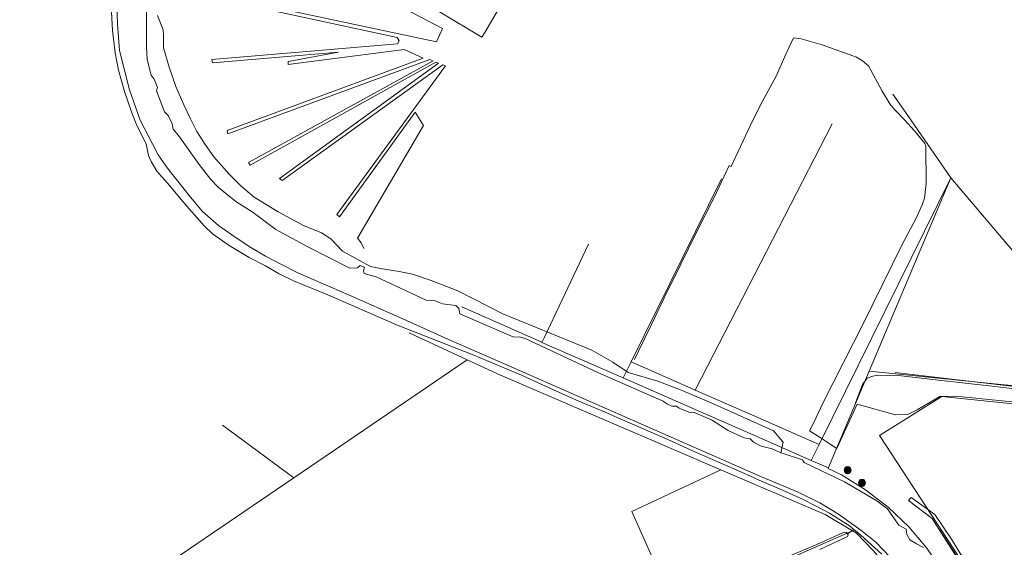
# Model space of a CAD drawing. Header units: metres. Extents: x 163543 to 168130, y 402678 to 405437.
# Tile 176 of 256: x 164645 to 165198, y 403883 to 404180. Entities that reach past the tile are written whole.
import ezdxf

# ---------------------------------------------------------------- set-up
doc = ezdxf.new("R2010")
doc.units = ezdxf.units.M
doc.layers.get('0').update_dxf_attribs({"lineweight": 25})
for name, color, linetype, lineweight in [('X-CA190022.004-UO-BGT_Ondergrond$0$GE_201_SHDHek_Lijn_GEM', 253, 'X-CA190022.004-UO-BGT_Ondergrond$0$Hekwerk', 9), ('X-CA190022.004-UO-BGT_Ondergrond$0$GE_314_WGDRijbaanLokaleweg_Vlak_GEM', 253, 'Continuous', 9), ('X-CA190022.004-UO-BGT_Ondergrond$0$GE_367_OWGBerm_groenvoorziening_grasenk_GEM', 253, 'Continuous', 9), ('X-CA190022.004-UO-BGT_Ondergrond$0$GE_457_BTDHoutwal_Vlak_GEM', 253, 'Continuous', 9), ('X-CA190022.004-UO-BGT_Ondergrond$0$GE_471_BTDBouwland_Vlak_GEM', 253, 'Continuous', 9), ('X-CA190022.004-UO-BGT_Ondergrond$0$GE_476_BTDGraslandagrarisch_Vlak_GEM', 253, 'Continuous', 9), ('X-CA190022.004-UO-BGT_Ondergrond$0$GE_504_WTDWaterloop_sloot_Vlak_GEM', 253, 'Continuous', 9), ('X-CA190022.004-UO-BGT_Ondergrond$0$GE_523_WTDGreppel_drogesloot_Vlak_GEM', 253, 'Continuous', 9), ('X-CA190022.004-UO-BGT_Ondergrond$0$GE_541_OWTOever_slootkant_Vlak_GEM', 253, 'Continuous', 9), ('X-CA190022.004-UO-KAD_Percelen$0$B-WE-KG-GRENS_PERCEEL-GV', 150, 'Continuous', 9)]:
    doc.layers.add(name, color=color, linetype=linetype, lineweight=lineweight)
doc.layers.add('X-CA190022.004-UO-DWM_Beplanting$0$B-WE-GR-BOOM-S AFKOMSTIG UIT BOMENBESTAND GEMEENTE', color=252, linetype='Continuous')
doc.layers.add('X-CA190022.004-UO-DWM_Beplanting$0$N-GV-GR-GRAS-A-200', color=7, linetype='Continuous')
doc.linetypes.add('X-CA190022.004-UO-BGT_Ondergrond$0$Hekwerk', pattern='A,5,-1.5,[2,dgnlstyle-Veghel.shx,S=0.007937,R=0,X=0,Y=0],-1.5', length=8)

# ---------------------------------------------------------------- blocks, each defined once
blk = doc.blocks.new('X-CA190022.004-UO-DWM_Beplanting$0$SGR-BOOM_01-SO')
at = {"linetype": 'ByBlock', "lineweight": 18}
h = blk.add_hatch(color=0, dxfattribs=at)
h.dxf.hatch_style = 1
edge = h.paths.add_edge_path()
edge.add_arc((0, 0), 0.25, 0, 360)
at = {"color": 0, "linetype": 'ByBlock', "lineweight": 18}
for radius in [2, 0.25]:
    blk.add_circle((0, 0), radius, dxfattribs=at)
blk = doc.blocks.new('X-CA190022.004-UO-DWM_Beplanting$0$IMGEOBoom')
at = {"transparency": 33554457}
h = blk.add_hatch(color=256, dxfattribs=at)
h.dxf.hatch_style = 1
edge = h.paths.add_edge_path()
edge.add_arc((0, 0), 100, 0, 360)
edge = h.paths.add_edge_path(flags=17)
edge.add_arc((0, 0), 12.5, 0, 360)
h = blk.add_hatch()
h.set_pattern_fill('ANGLE', color=256)
h.set_pattern_definition([(0, (0, 0), (0, 6.985), [5.08, -1.905]), (90, (0, 0), (-6.985, 4e-16), [5.08, -1.905])])
edge = h.paths.add_edge_path(flags=17)
edge.add_arc((0, 0), 12.5, 0, 360)
at = {"layer": 'X-CA190022.004-UO-DWM_Beplanting$0$N-GV-GR-GRAS-A-200'}
h = blk.add_hatch(color=256, dxfattribs=at)
h.dxf.hatch_style = 1
edge = h.paths.add_edge_path(flags=17)
edge.add_arc((0, 0), 12.5, 0, 360)
at = {"xscale": 50, "yscale": 50, "zscale": 50}
blk.add_blockref('X-CA190022.004-UO-DWM_Beplanting$0$SGR-BOOM_01-SO', (0, 0), dxfattribs=at)

msp = doc.modelspace()

# ---------------------------------------------------------------- linework, layer by layer
at = {"layer": 'X-CA190022.004-UO-BGT_Ondergrond$0$GE_201_SHDHek_Lijn_GEM'}
msp.add_line((165161.966, 403892.949), (165183.909, 403859.582), dxfattribs=at)
at = {"layer": 'X-CA190022.004-UO-BGT_Ondergrond$0$GE_314_WGDRijbaanLokaleweg_Vlak_GEM', "flags": 128}
msp.add_lwpolyline([(165210.106, 403973.006), (165136.968, 403981.47)], dxfattribs=at)
at = {"layer": 'X-CA190022.004-UO-BGT_Ondergrond$0$GE_367_OWGBerm_groenvoorziening_grasenk_GEM', "flags": 128}
for points in [[(165136.968, 403981.47), (165210.106, 403973.006)], [(165212.041, 403971.441), (165189.791, 403974.12), (165161.203, 403977.303), (165140.391, 403979.63), (165127.149, 403980.022), (165124.341, 403979.53), (165121.188, 403978.329), (165118.666, 403974.838), (165114.693, 403964.457)]]:
    msp.add_lwpolyline(points, dxfattribs=at)
at = {"layer": 'X-CA190022.004-UO-BGT_Ondergrond$0$GE_457_BTDHoutwal_Vlak_GEM', "flags": 128}
msp.add_lwpolyline([(165145.878, 403911.3), (165159.163, 403901.762), (165168.537, 403888.061), (165184.954, 403861.304), (165194.655, 403847.933), (165192.276, 403849.745), (165188.786, 403850.773), (165157.659, 403899.546), (165144.429, 403909.6), (165145.878, 403911.3)], dxfattribs=at)
at = {"layer": 'X-CA190022.004-UO-BGT_Ondergrond$0$GE_471_BTDBouwland_Vlak_GEM', "flags": 128}
msp.add_lwpolyline([(165094.666, 403882.192), (165110.196, 403889.425), (165110.522, 403890.483), (165110.143, 403891.069), (165113.639, 403893.482), (165117.748, 403890.176), (165129.532, 403879.539)], dxfattribs=at)
at = {"layer": 'X-CA190022.004-UO-BGT_Ondergrond$0$GE_476_BTDGraslandagrarisch_Vlak_GEM', "flags": 128}
for points in [[(164778.885, 404229.088), (164882.618, 404174.681), (164879.252, 404167.201), (164746.152, 404195.571)], [(164746.046, 404193.772), (164857.277, 404169.642), (164858.349, 404167.803), (164857.436, 404166.079), (164753.217, 404157.228), (164753.466, 404155.358), (164824.212, 404161.44), (164796.105, 404156.201), (164796.105, 404154.508), (164861.176, 404162.963), (164871.897, 404158.101), (164761.819, 404117.335), (164762.193, 404115.59), (164875.637, 404157.353), (164877.382, 404156.605), (164773.662, 404099.384), (164774.659, 404098.013), (164879.003, 404155.732), (164880.499, 404155.234), (164791.115, 404090.533), (164792.611, 404089.411), (164882.868, 404154.361), (164884.358, 404153.651), (164823.304, 404070.264), (164824.892, 404068.994), (164867.331, 404127.626), (164872.107, 404120.31), (164834.933, 404056.943), (164837.05, 404054.429), (164838.487, 404051.106)], [(165152.828, 403883.286), (165148.992, 403885.311), (165145.262, 403887.549), (165143.566, 403890.613), (165143.132, 403893.507), (165138.936, 403895.822), (165132.714, 403904.937), (165126.699, 403909.53), (165108.498, 403920.127), (165085.801, 403931.013), (165084.819, 403932.575), (165082.597, 403933.316), (165075.799, 403935.51), (165072.757, 403936.4), (165073.966, 403942.442), (165068.606, 403948.8), (165035.321, 403963.76), (165017.244, 403971.489), (165003.656, 403976.6), (164987.075, 403981.587), (164978.349, 403987.321), (164966.506, 403994.177), (164944.191, 404003.278), (164916.64, 404014.498), (164891.333, 404027.338), (164876.373, 404033.198), (164865.902, 404036.688), (164858.422, 404038.184), (164850.194, 404039.555), (164846.968, 404040.119), (164842.221, 404041.053), (164826.508, 404049.653), (164819.9, 404056.51), (164814.789, 404060), (164804.723, 404064.034), (164790.386, 404071.728), (164776.842, 404080.03), (164769.544, 404086.091), (164762.876, 404092.872), (164754.263, 404102.609), (164749.436, 404109.59), (164744.826, 404116.897), (164741.181, 404123.903), (164737.44, 404131.833), (164732.915, 404142.069), (164729.116, 404153.057), (164726.091, 404163.912), (164726.091, 404170.97), (164725.819, 404173.877), (164722.641, 404182.019)], [(164914.082, 404185.505), (164906.411, 404172.48), (164904.879, 404169.911), (164880.998, 404184.031)], [(164990.568, 403988.835), (164992.803, 403993.546), (165000.335, 404008.822), (165007.204, 404023.52), (165016.535, 404042.315), (165024.998, 404059.625), (165035.278, 404079.893), (165043.751, 404097.759), (165043.753, 404097.763), (165044.838, 404097.263), (165056.807, 404122.771), (165062.221, 404133.538), (165070.075, 404147.931), (165074.916, 404158.965), (165079.908, 404169.542), (165084.066, 404168.824), (165095.998, 404165.572), (165115.17, 404158.548), (165118.669, 404156.517), (165121.931, 404153.765), (165129.635, 404139.45), (165133.911, 404132.426), (165136.655, 404129.133), (165142.335, 404123.243), (165147.77, 404117.258), (165152.841, 404111.006), (165153.589, 404110.084), (165154.237, 404108.626), (165154.318, 404087.462), (165153.462, 404079.431), (165152.135, 404075.758), (165148.688, 404068.26), (165140.935, 404053.471), (165119.193, 404009.193), (165096.505, 403964.74), (165091.189, 403953.528), (165088.824, 403948.844), (165094.829, 403945.117), (165096.024, 403944.32), (165098.23, 403942.85), (165104.135, 403938.951), (165115.511, 403963.796), (165137.171, 403957.776), (165144.402, 403958.15), (165149.264, 403960.518), (165161.978, 403968.143), (165170.968, 403968.241), (165223.065, 403963.012)], [(165184.954, 403861.304), (165168.537, 403888.061), (165159.163, 403901.762), (165145.878, 403911.3), (165144.429, 403909.6), (165157.659, 403899.546), (165188.786, 403850.773)]]:
    msp.add_lwpolyline(points, dxfattribs=at)
at = {"layer": 'X-CA190022.004-UO-BGT_Ondergrond$0$GE_504_WTDWaterloop_sloot_Vlak_GEM', "flags": 128}
for points in [[(165133.974, 403878.125), (165126.107, 403886.254), (165117.675, 403892.993), (165105.128, 403902.101), (165094.538, 403908.368), (165082.538, 403914.304), (165061.86, 403923.063), (165001.723, 403949.411), (164918.212, 403986.08), (164885.689, 404000.282), (164860.424, 404011.638), (164829.966, 404025.085), (164801.454, 404037.424), (164792.326, 404042.239), (164783.333, 404046.906), (164774.985, 404051.828), (164766.17, 404057.479), (164756.903, 404064.074), (164747.978, 404072.01), (164741.179, 404080.005), (164728.3, 404096.335), (164722.962, 404103.788), (164719.902, 404109.875), (164712.913, 404123.293), (164706.932, 404140.305), (164701.39, 404162.427), (164700.202, 404177.202), (164699.09, 404211.338)], [(164716.442, 404184.619), (164716.542, 404164.31), (164716.842, 404157.307), (164719.143, 404148.403), (164720.844, 404146.202), (164722.644, 404141.5), (164722.044, 404139.699), (164726.646, 404127.994), (164728.647, 404125.793), (164730.948, 404121.091), (164731.348, 404118.09), (164734.349, 404114.688), (164745.955, 404098.281), (164752.557, 404089.877), (164756.859, 404085.375), (164766.564, 404077.572), (164776.368, 404071.469), (164789.173, 404061.865), (164807.081, 404052.061), (164830.592, 404040.055), (164834.893, 404040.255), (164836.416, 404041.648), (164838.895, 404040.613), (164838.395, 404038.655), (164838.695, 404037.154), (164845.398, 404035.353)], [(164845.398, 404035.353), (164873.61, 404022.248), (164878.012, 404021.947), (164882.614, 404020.047), (164890.118, 404019.246), (164891.918, 404017.445), (164892.419, 404014.444), (164922.732, 404001.338), (164925.733, 404001.639), (164929.135, 404000.738), (164970.253, 403981.33), (165006.569, 403965.523), (165008.77, 403963.922), (165011.471, 403962.621), (165014.172, 403962.621), (165015.573, 403961.521), (165022.075, 403958.82), (165023.976, 403959.02), (165033.781, 403954.918), (165043.185, 403949.016), (165052.189, 403944.814), (165055.59, 403944.313), (165057.391, 403942.513), (165061.693, 403940.112), (165067.795, 403938.711), (165072.757, 403936.4), (165075.799, 403935.51), (165082.597, 403933.316), (165084.819, 403932.575), (165085.801, 403931.013), (165108.498, 403920.127), (165126.699, 403909.53), (165132.714, 403904.937), (165138.936, 403895.822), (165143.132, 403893.507), (165143.566, 403890.613), (165145.262, 403887.549), (165148.992, 403885.311), (165152.828, 403883.286)]]:
    msp.add_lwpolyline(points, dxfattribs=at)
at = {"layer": 'X-CA190022.004-UO-BGT_Ondergrond$0$GE_523_WTDGreppel_drogesloot_Vlak_GEM', "flags": 128}
msp.add_lwpolyline([(165067.44, 403874.235), (165092.929, 403884.932), (165106.17, 403890.969), (165108.36, 403891.917), (165109.695, 403891.764), (165110.143, 403891.069), (165110.522, 403890.483), (165110.196, 403889.425), (165094.666, 403882.192)], dxfattribs=at)
at = {"layer": 'X-CA190022.004-UO-BGT_Ondergrond$0$GE_541_OWTOever_slootkant_Vlak_GEM', "flags": 128}
for points in [[(164699.09, 404211.338), (164700.202, 404177.202), (164701.39, 404162.427), (164706.932, 404140.305), (164712.913, 404123.293), (164719.902, 404109.875), (164722.962, 404103.788), (164728.3, 404096.335), (164741.179, 404080.005), (164747.978, 404072.01), (164756.903, 404064.074), (164766.17, 404057.479), (164774.985, 404051.828), (164783.333, 404046.906), (164792.326, 404042.239), (164801.454, 404037.424), (164829.966, 404025.085), (164860.424, 404011.638), (164885.689, 404000.282), (164918.212, 403986.08), (165001.723, 403949.411), (165061.86, 403923.063), (165082.538, 403914.304), (165094.538, 403908.368), (165105.128, 403902.101), (165117.675, 403892.993), (165126.107, 403886.254), (165133.974, 403878.125)], [(165129.532, 403879.539), (165117.748, 403890.176), (165113.639, 403893.482), (165111.28, 403895.38), (165100.087, 403902.502), (165092.237, 403906.704), (165084.819, 403910.352), (165073.593, 403915.402), (165062.231, 403920.309), (165050.547, 403925.667), (165038.622, 403930.777), (165024.399, 403937.034), (165009.261, 403943.865), (164989.399, 403952.466), (164982.551, 403955.631), (164973.974, 403959.361), (164959.299, 403965.542), (164945.01, 403971.897), (164927.052, 403980.075), (164907.381, 403988.293), (164900.318, 403991.342), (164856.782, 404008.31), (164818.332, 404025.079), (164799.013, 404032.977), (164790.986, 404036.865), (164783.216, 404041.529), (164774.181, 404046.044), (164762.855, 404052.794), (164753.463, 404059.321), (164748.933, 404063.916), (164737.776, 404076.424), (164729.492, 404086.393), (164722.31, 404094.588), (164719.122, 404099.943), (164717.52, 404103.458), (164716.224, 404109.935), (164711.533, 404119.191), (164710.348, 404122.116), (164708.011, 404127.888), (164704.1, 404139.33), (164700.724, 404151.356), (164698.94, 404160.972), (164697.461, 404173.649), (164696.71, 404187.407)]]:
    msp.add_lwpolyline(points, dxfattribs=at)
at = {"layer": 'X-CA190022.004-UO-KAD_Percelen$0$B-WE-KG-GRENS_PERCEEL-GV', "flags": 128}
for points in [[(165059.85, 403956.271), (165094.255, 403941.21), (165168.236, 404090.935), (165144.14, 404125.88), (165135.562, 404137.851)], [(165135.562, 404137.851), (165144.14, 404125.88), (165168.236, 404090.935), (165168.257, 404090.905), (165208.12, 404043.93)], [(165023.923, 403971.919), (165024.523, 403971.657), (165101.578, 404121.078)], [(165101.578, 404121.078), (165024.523, 403971.657), (165059.85, 403956.271)], [(164984.25, 403978.6), (164988.676, 403987.576), (165039.372, 404090.376)], [(165039.372, 404090.376), (164988.676, 403987.576), (165023.923, 403971.919)], [(164893.485, 404018.37), (164938.54, 403998.53), (164938.49, 403998.37), (164939.97, 404001.47), (164964.791, 404053.564)], [(164964.791, 404053.564), (164939.97, 404001.47), (164938.49, 403998.37), (164984.25, 403978.6)], [(165154.67, 403882.98), (165144.55, 403894.89), (165132.99, 403905.88), (165120.36, 403915.7), (165106.72, 403924.12), (165099.3, 403927.71), (165099.45, 403928.02), (165089.82, 403932.235), (165055.84, 403947.11), (165019.93, 403962.75), (164984.25, 403978.6), (164938.49, 403998.37), (164938.54, 403998.53), (164893.485, 404018.37)], [(164759.06, 403952.023), (164799.251, 403922.478), (164896.593, 403988.653), (164863.94, 404003.788)], [(164863.94, 404003.788), (164896.593, 403988.653), (164915.238, 403980.011), (165038.988, 403926.972), (165097.714, 403901.801), (165112.96, 403892.75), (165115.178, 403891.433), (165124.362, 403881.795)], [(165235.48, 403970.98), (165122.333, 403982.214), (165099.57, 403928.3), (165099.45, 403928.02), (165099.3, 403927.71), (165106.72, 403924.12), (165120.36, 403915.7), (165132.99, 403905.88), (165144.55, 403894.89), (165154.67, 403882.98), (165163.95, 403869.39), (165171.56, 403855.33), (165177.83, 403840.55), (165196.7, 403790), (165276.2, 403826.7)], [(165211.94, 403806.63), (165196.73, 403847.93), (165189.77, 403851.96), (165128.08, 403946.12), (165163.18, 403968.04), (165224.8, 403961.76)], [(164625.558, 403886.13), (164627.359, 403884.429), (164606.674, 403863.903), (164611.096, 403857.983), (164625.515, 403830.201), (164634.394, 403810.405), (164699.024, 403854.342), (164799.251, 403922.478), (164759.06, 403952.023)]]:
    msp.add_lwpolyline(points, dxfattribs=at)
for points in [[(165168.236, 404090.935), (165094.255, 403941.21), (165089.82, 403932.235), (165099.45, 403928.02), (165099.57, 403928.3), (165122.333, 403982.214)], [(165168.257, 404090.905), (165168.236, 404090.935), (165122.333, 403982.214), (165235.48, 403970.98), (165235.09, 403972.87), (165226.27, 404010.74), (165219.74, 404028.23), (165208.12, 404043.93)], [(164699.024, 403854.342), (164728.262, 403808.118), (164663.685, 403758.357), (164699.405, 403710.75), (165013.384, 403848.933), (164989.098, 403903.524), (165038.988, 403926.972), (164915.238, 403980.011), (164896.593, 403988.653), (164799.251, 403922.478)], [(165094.255, 403941.21), (165059.85, 403956.271), (165024.523, 403971.657), (165023.923, 403971.919), (164988.676, 403987.576), (164984.25, 403978.6), (165019.93, 403962.75), (165055.84, 403947.11), (165089.82, 403932.235)], [(165235.09, 403972.87), (165235.48, 403970.98), (165224.8, 403961.76), (165163.18, 403968.04), (165128.08, 403946.12), (165189.77, 403851.96), (165196.73, 403847.93), (165211.94, 403806.63), (165215.14, 403802.41), (165220.21, 403802.55), (165323.1, 403852.205), (165302.032, 403912.162), (165301.54, 403912.16), (165294.09, 403915.29), (165292.14, 403917.077), (165285.14, 403923.49), (165257.54, 403955.9), (165250.16, 403971.34)], [(165038.988, 403926.972), (164989.098, 403903.524), (165013.384, 403848.933), (165112.96, 403892.75), (165097.714, 403901.801)], [(165112.96, 403892.75), (165013.384, 403848.933), (164699.405, 403710.75), (164782.888, 403598.044), (164827.139, 403618.955), (164891.876, 403652.217), (165174.211, 403781.023), (165147.929, 403847.659), (165142.318, 403859.073), (165133.014, 403872.153), (165124.362, 403881.795), (165115.178, 403891.433)]]:
    msp.add_lwpolyline(points, close=True, dxfattribs=at)

# ---------------------------------------------------------------- block references
at = {"layer": 'X-CA190022.004-UO-DWM_Beplanting$0$B-WE-GR-BOOM-S AFKOMSTIG UIT BOMENBESTAND GEMEENTE', "xscale": 0.02, "yscale": 0.02, "zscale": 0.02}
for p in [(165110.232, 403926.741), (165118.322, 403919.611)]:
    msp.add_blockref('X-CA190022.004-UO-DWM_Beplanting$0$IMGEOBoom', p, dxfattribs=at)

doc.saveas('drawing.dxf')
